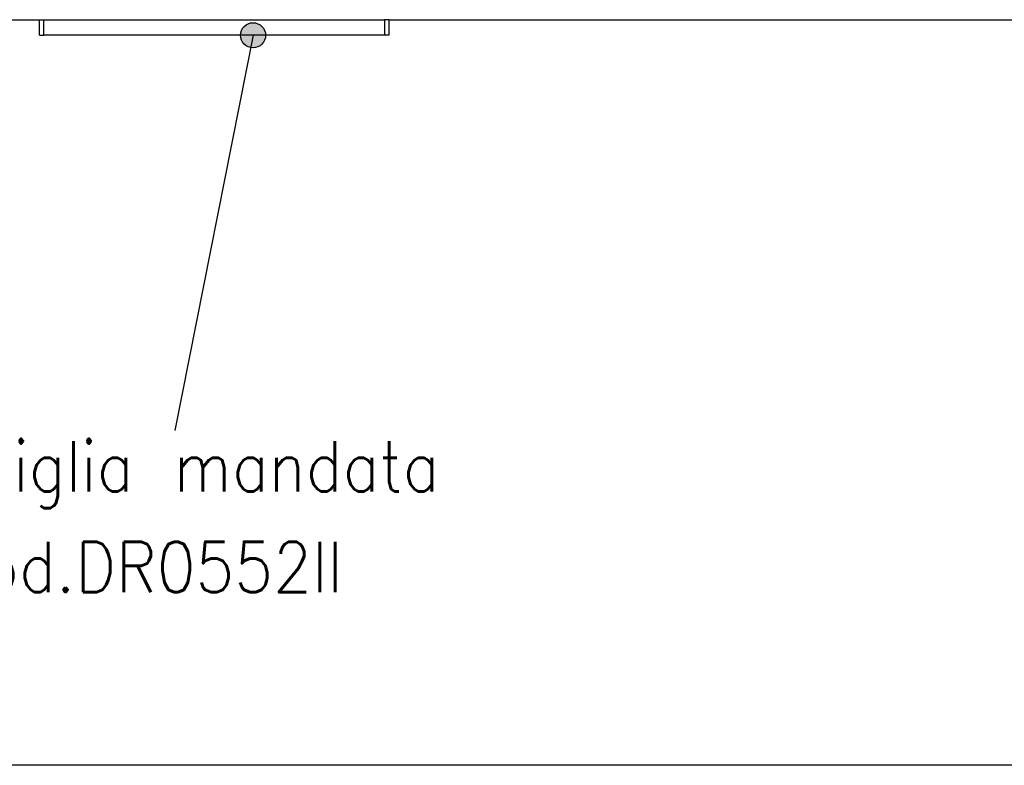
# Model space of a CAD drawing. Header units: inches. Extents: x -7205 to -1528, y -2875 to 5222.
# Tile 56 of 104: x -6568 to -6176, y 2627 to 2924. Entities that reach past the tile are written whole.
import ezdxf

# ---------------------------------------------------------------- set-up
doc = ezdxf.new("R2010")
doc.units = ezdxf.units.IN
doc.layers.add('1', color=7, linetype='Continuous')
doc.styles.add('CONVERTER_11', font='txt.shx', dxfattribs={"width": 0.9})
doc.dimstyles.get("Standard").update_dxf_attribs({"dimtxt": 0.18, "dimasz": 0.18, "dimexe": 0.18, "dimexo": 0.0625, "dimgap": 0.09, "dimtad": 0, "dimtih": 1, "dimtoh": 1, "dimdec": 4, "dimzin": 0, "dimdsep": 46, "dimtxsty": 'Standard', "dimcen": 0.09, "dimadec": 0, "dimazin": 0, "dimtfac": 1, "dimtdec": 4, "dimtofl": 0, "dimtmove": 0, "dimatfit": 3, "dimfxl": 1, "dimtolj": 1, "dimtzin": 0, "dimarcsym": 0})

msp = doc.modelspace()

# ---------------------------------------------------------------- hatches: boundary and pattern name
at = {"layer": '1'}
h = msp.add_hatch(color=7, dxfattribs=at)
edge = h.paths.add_edge_path()
edge.add_arc((-6474.94, 2917.68), 5, 0, 360)

# ---------------------------------------------------------------- linework, layer by layer
at = {"color": 7, "linetype": 'Continuous'}
for p, q in [((-6598.2, 2923.88), (-6559.9, 2923.88)), ((-6559.9, 2923.88), (-6558.2, 2923.88)), ((-6559.9, 2917.68), (-6559.9, 2923.88)), ((-6559.9, 2923.88), (-6558.2, 2923.88)), ((-6558.2, 2923.88), (-6422.6, 2923.88)), ((-6558.2, 2923.88), (-6422.6, 2923.88)), ((-6420.9, 2923.88), (-6422.6, 2923.88)), ((-6420.9, 2923.88), (-6422.6, 2923.88)), ((-6420.9, 2923.88), (-5998.2, 2923.88)), ((-6420.9, 2923.88), (-6420.9, 2917.68)), ((-6559.9, 2917.68), (-6558.2, 2917.68)), ((-6422.6, 2917.68), (-6558.2, 2917.68)), ((-6420.9, 2917.68), (-6422.6, 2917.68))]:
    msp.add_line(p, q, dxfattribs=at)
at = {"color": 126, "linetype": 'Continuous', "true_color": 0x008060}
for p, q in [((-6558.2, 2917.68), (-6558.2, 2923.88)), ((-6422.6, 2923.88), (-6422.6, 2917.68))]:
    msp.add_line(p, q, dxfattribs=at)
at = {"layer": '1', "color": 7, "linetype": 'Continuous'}
msp.add_line((-1528.48, 2627.45), (-7205.42, 2627.45), dxfattribs=at)
at = {"layer": '1', "color": 7}
msp.add_circle((-6474.94, 2917.68), 5, dxfattribs=at)

# ---------------------------------------------------------------- texts
at = {"layer": '1', "color": 1, "insert": (-6596.55, 2696.3), "char_height": 20, "attachment_point": 7, "line_spacing_factor": 1.20048, "style": 'CONVERTER_11'}
msp.add_mtext('Griglia mandata\\Pcod.DR0552II', dxfattribs=at)

# ---------------------------------------------------------------- leaders
at = {"layer": '1', "color": 7, "linetype": 'Continuous', "has_arrowhead": 0}
msp.add_leader([(-6474.94, 2917.68), (-6506.1, 2760.51)], dimstyle='Standard', dxfattribs=at)

doc.saveas('drawing.dxf')
